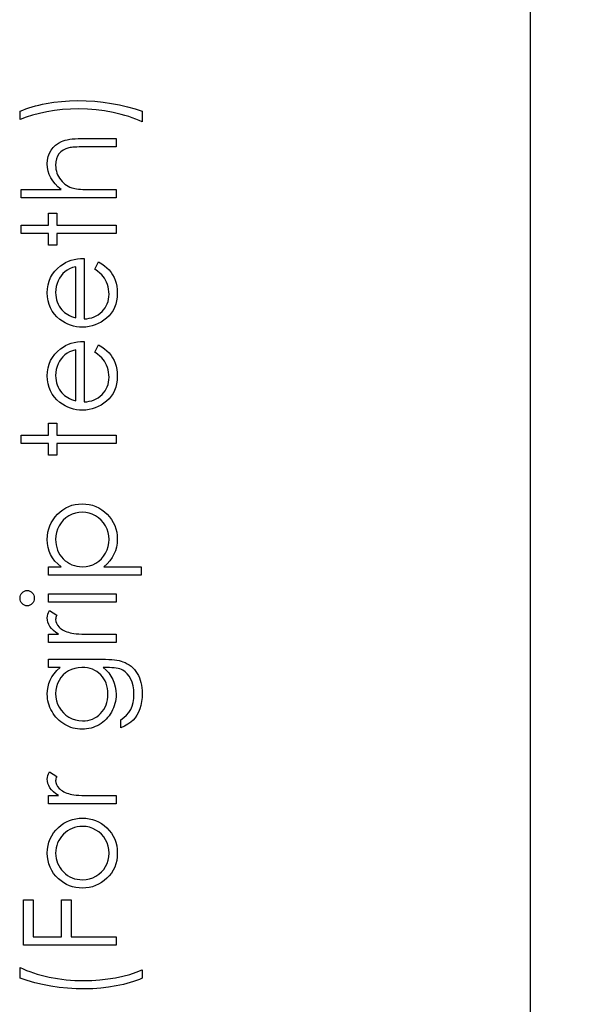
# Model space of a CAD drawing. Header units: inches. Extents: x -122 to 123, y -201 to 75.
# Tile 144 of 191: x -11.003 to -10.25, y 59.423 to 60.754. Entities that reach past the tile are written whole.
import ezdxf

# ---------------------------------------------------------------- set-up
doc = ezdxf.new("R2010")
doc.units = ezdxf.units.IN
doc.header["$MEASUREMENT"] = 0
doc.header["$PDSIZE"] = -1
doc.layers.add('DIMENSIONS', color=171, linetype='Continuous')
doc.layers.add('STATION_LINES', color=231, linetype='Continuous')
doc.styles.add('SLDTEXTSTYLE0', font='TXT', dxfattribs={"width": 0.75})
doc.dimstyles.new('SLDDIMSTYLE3', dxfattribs={"dimtxt": 0.125, "dimasz": 0.13, "dimexe": 0, "dimexo": 0.0625, "dimgap": 0.03125, "dimtad": 0, "dimtih": 1, "dimtoh": 1, "dimdec": 4, "dimrnd": 1e-09, "dimzin": 12, "dimdsep": 46, "dimtxsty": 'SLDTEXTSTYLE0', "dimsah": 1, "dimcen": 0.09, "dimadec": 0, "dimazin": 3, "dimtfac": 1, "dimtdec": 4, "dimtofl": 0, "dimtmove": 0, "dimatfit": 3, "dimfxl": 1, "dimfrac": 2, "dimtolj": 1, "dimtzin": 12, "dimarcsym": 0})

# ---------------------------------------------------------------- blocks, each defined once
blk = doc.blocks.new('_D_4')
at = {"layer": 'Defpoints', "color": 0}
for p in [(-44.7441, 62.6287), (-4.7428, 62.2104), (-44.7441, 58.2595), (-44.7441, 58.2595)]:
    blk.add_point(p, dxfattribs=at)
at = {"layer": 'DIMENSIONS', "color": 0, "lineweight": -2}
for p, q in [((-44.7441, 62.5662), (-44.7441, 58.2595)), ((-4.7428, 62.1479), (-4.7428, 58.2595)), ((-44.6141, 58.2595), (-24.2752, 58.2595)), ((-4.8728, 58.2595), (-23.6034, 58.2595))]:
    blk.add_line(p, q, dxfattribs=at)
at = {"layer": 'DIMENSIONS', "color": 0}
for points in [[(-44.6141, 58.2811), (-44.6141, 58.2378), (-44.7441, 58.2595)], [(-4.8728, 58.2378), (-4.8728, 58.2811), (-4.7428, 58.2595)]]:
    blk.add_solid(points, dxfattribs=at)
at = {"layer": 'DIMENSIONS', "color": 0, "insert": (-23.9393, 58.322), "char_height": 0.125, "attachment_point": 2, "style": 'SLDTEXTSTYLE0'}
blk.add_mtext('\\A1;(40.0013)', dxfattribs=at)

msp = doc.modelspace()

# ---------------------------------------------------------------- linework, layer by layer
at = {"color": 7, "linetype": 'Continuous', "flags": 128}
for points in [[(-10.83734, 60.63007), (-10.83734, 60.61564), (-10.83734, 60.61564), (-10.84165, 60.61762), (-10.84615, 60.61947), (-10.85081, 60.62125), (-10.85564, 60.62291), (-10.86068, 60.62446), (-10.86589, 60.62591), (-10.87124, 60.62724), (-10.8768, 60.62849), (-10.88817, 60.63059), (-10.89969, 60.63207), (-10.91143, 60.63297), (-10.92333, 60.63327), (-10.92333, 60.63327), (-10.93432, 60.63302), (-10.94514, 60.63232), (-10.95573, 60.63109), (-10.96615, 60.62942), (-10.97614, 60.62731), (-10.9855, 60.62486), (-10.99427, 60.62203), (-11.0024, 60.61885), (-11.0024, 60.61885), (-11.0024, 60.63007), (-11.0024, 60.63007), (-10.99857, 60.63169), (-10.99459, 60.63322), (-10.99044, 60.63467), (-10.9861, 60.63605), (-10.9816, 60.63733), (-10.97694, 60.63851), (-10.97211, 60.63961), (-10.96712, 60.64061), (-10.95686, 60.64231), (-10.94639, 60.64351), (-10.9357, 60.64424), (-10.92483, 60.64449), (-10.92483, 60.64449), (-10.91311, 60.64426), (-10.90154, 60.64356), (-10.89012, 60.64241), (-10.87886, 60.64078), (-10.86786, 60.63873), (-10.85727, 60.63628), (-10.84711, 60.63337), (-10.83734, 60.63007)], [(-11.0008, 60.51308), (-11.0008, 60.5243), (-11.0008, 60.5243), (-10.94669, 60.5243), (-10.94669, 60.5243), (-10.95112, 60.528), (-10.95495, 60.53191), (-10.95821, 60.53597), (-10.96086, 60.54022), (-10.96292, 60.54466), (-10.96437, 60.54929), (-10.96524, 60.55407), (-10.96555, 60.55905), (-10.96555, 60.55905), (-10.96522, 60.56411), (-10.96424, 60.56887), (-10.96264, 60.57333), (-10.96039, 60.57748), (-10.95758, 60.58124), (-10.95433, 60.58449), (-10.95065, 60.5872), (-10.94651, 60.58938), (-10.94419, 60.59028), (-10.94153, 60.59105), (-10.9386, 60.59171), (-10.93535, 60.59226), (-10.93177, 60.59266), (-10.92791, 60.59296), (-10.92373, 60.59316), (-10.91925, 60.59321), (-10.91925, 60.59321), (-10.8726, 60.59321), (-10.8726, 60.59321), (-10.8726, 60.58199), (-10.8726, 60.58199), (-10.91557, 60.58199), (-10.91557, 60.58199), (-10.9193, 60.58196), (-10.9227, 60.58191), (-10.92578, 60.58181), (-10.92854, 60.58166), (-10.93099, 60.58149), (-10.93309, 60.58126), (-10.9349, 60.58099), (-10.93635, 60.58069), (-10.93635, 60.58069), (-10.94056, 60.57934), (-10.94419, 60.57753), (-10.94729, 60.57528), (-10.94982, 60.57255), (-10.9518, 60.56937), (-10.9532, 60.56574), (-10.95405, 60.56163), (-10.95433, 60.55707), (-10.95433, 60.55707), (-10.95423, 60.55437), (-10.9539, 60.55174), (-10.95335, 60.54916), (-10.95257, 60.54668), (-10.9516, 60.54425), (-10.95042, 60.54193), (-10.94899, 60.53965), (-10.94737, 60.53744), (-10.94556, 60.53537), (-10.94369, 60.53349), (-10.94168, 60.53178), (-10.93958, 60.53026), (-10.93738, 60.52893), (-10.93507, 60.52778), (-10.93264, 60.5268), (-10.93014, 60.52603), (-10.93014, 60.52603), (-10.92831, 60.52562), (-10.92613, 60.52527), (-10.9236, 60.52497), (-10.9207, 60.52472), (-10.91747, 60.52455), (-10.91386, 60.5244), (-10.90993, 60.52432), (-10.90562, 60.5243), (-10.90562, 60.5243), (-10.8726, 60.5243), (-10.8726, 60.5243), (-10.8726, 60.51308), (-10.8726, 60.51308), (-11.0008, 60.51308)], [(-11.0008, 60.465), (-11.0008, 60.47622), (-11.0008, 60.47622), (-10.96394, 60.47622), (-10.96394, 60.47622), (-10.96394, 60.49225), (-10.96394, 60.49225), (-10.95272, 60.49225), (-10.95272, 60.49225), (-10.95272, 60.47622), (-10.95272, 60.47622), (-10.8726, 60.47622), (-10.8726, 60.47622), (-10.8726, 60.465), (-10.8726, 60.465), (-10.95272, 60.465), (-10.95272, 60.465), (-10.95272, 60.44898), (-10.95272, 60.44898), (-10.96394, 60.44898), (-10.96394, 60.44898), (-10.96394, 60.465), (-10.96394, 60.465), (-11.0008, 60.465)], [(-10.90144, 60.41658), (-10.89621, 60.42654), (-10.89621, 60.42654), (-10.89203, 60.42409), (-10.88827, 60.42146), (-10.88494, 60.41865), (-10.88204, 60.41565), (-10.87948, 60.41247), (-10.87728, 60.40911), (-10.87538, 60.40553), (-10.87382, 60.40178), (-10.8726, 60.3978), (-10.8717, 60.39356), (-10.87117, 60.38908), (-10.87099, 60.38435), (-10.87099, 60.38435), (-10.87122, 60.37909), (-10.8719, 60.37413), (-10.87302, 60.36947), (-10.8746, 60.36509), (-10.87663, 60.36104), (-10.87911, 60.35726), (-10.88204, 60.35375), (-10.88542, 60.35057), (-10.88907, 60.34771), (-10.89285, 60.34524), (-10.89676, 60.34316), (-10.90077, 60.34145), (-10.90492, 60.3401), (-10.90916, 60.33915), (-10.91354, 60.3386), (-10.91802, 60.3384), (-10.91802, 60.3384), (-10.92223, 60.33858), (-10.92633, 60.33905), (-10.93031, 60.33988), (-10.9342, 60.34103), (-10.93795, 60.34251), (-10.94158, 60.34431), (-10.94511, 60.34646), (-10.94852, 60.34892), (-10.94852, 60.34892), (-10.9525, 60.3524), (-10.95595, 60.35615), (-10.95888, 60.36018), (-10.96129, 60.36452), (-10.96314, 60.36912), (-10.96447, 60.37401), (-10.96527, 60.37917), (-10.96555, 60.38462), (-10.96555, 60.38462), (-10.96527, 60.39023), (-10.96442, 60.39557), (-10.96302, 60.4006), (-10.96104, 60.40533), (-10.95853, 60.40979), (-10.95543, 60.41395), (-10.95177, 60.41783), (-10.94757, 60.42141), (-10.94757, 60.42141), (-10.94429, 60.42371), (-10.94083, 60.42569), (-10.93715, 60.42739), (-10.93329, 60.42877), (-10.92924, 60.42987), (-10.92498, 60.43067), (-10.92052, 60.43115), (-10.91587, 60.43135), (-10.91587, 60.43135), (-10.91587, 60.34962), (-10.91587, 60.34962), (-10.91226, 60.34984), (-10.9088, 60.35034), (-10.90552, 60.35115), (-10.90242, 60.35225), (-10.89949, 60.3536), (-10.89671, 60.35525), (-10.89411, 60.35721), (-10.89165, 60.35943), (-10.88945, 60.36189), (-10.88752, 60.36447), (-10.88589, 60.3672), (-10.88457, 60.37008), (-10.88354, 60.37308), (-10.88281, 60.37624), (-10.88236, 60.37952), (-10.88221, 60.38295), (-10.88221, 60.38295), (-10.88234, 60.3863), (-10.88274, 60.38958), (-10.88341, 60.39284), (-10.88437, 60.39604), (-10.88552, 60.39912), (-10.88684, 60.40195), (-10.88835, 60.40453), (-10.89002, 60.40688), (-10.89205, 60.40916), (-10.89463, 60.41154), (-10.89776, 60.41402), (-10.90144, 60.41658)], [(-10.92708, 60.42013), (-10.93152, 60.4188), (-10.93545, 60.41718), (-10.93895, 60.4153), (-10.94196, 60.41314), (-10.94461, 60.41069), (-10.94697, 60.40784), (-10.94909, 60.40463), (-10.95092, 60.40105), (-10.9524, 60.39724), (-10.95348, 60.39331), (-10.9541, 60.38931), (-10.95433, 60.3852), (-10.95433, 60.3852), (-10.9542, 60.38184), (-10.9538, 60.37859), (-10.95313, 60.37546), (-10.95217, 60.37248), (-10.95097, 60.36957), (-10.94952, 60.36682), (-10.94777, 60.36419), (-10.94576, 60.36166), (-10.94576, 60.36166), (-10.94411, 60.35991), (-10.94226, 60.35828), (-10.94023, 60.35675), (-10.93798, 60.35535), (-10.93555, 60.35405), (-10.93292, 60.35285), (-10.93011, 60.35177), (-10.92708, 60.35079), (-10.92708, 60.35079), (-10.92708, 60.42013)], [(-10.90144, 60.3044), (-10.89621, 60.31436), (-10.89621, 60.31436), (-10.89203, 60.31191), (-10.88827, 60.30928), (-10.88494, 60.30647), (-10.88204, 60.30347), (-10.87948, 60.30029), (-10.87728, 60.29693), (-10.87538, 60.29335), (-10.87382, 60.2896), (-10.8726, 60.28562), (-10.8717, 60.28138), (-10.87117, 60.2769), (-10.87099, 60.27217), (-10.87099, 60.27217), (-10.87122, 60.26691), (-10.8719, 60.26195), (-10.87302, 60.2573), (-10.8746, 60.25291), (-10.87663, 60.24886), (-10.87911, 60.24508), (-10.88204, 60.24157), (-10.88542, 60.23839), (-10.88907, 60.23554), (-10.89285, 60.23306), (-10.89676, 60.23098), (-10.90077, 60.22928), (-10.90492, 60.22792), (-10.90916, 60.22697), (-10.91354, 60.22642), (-10.91802, 60.22622), (-10.91802, 60.22622), (-10.92223, 60.2264), (-10.92633, 60.22687), (-10.93031, 60.2277), (-10.9342, 60.22885), (-10.93795, 60.23033), (-10.94158, 60.23213), (-10.94511, 60.23428), (-10.94852, 60.23674), (-10.94852, 60.23674), (-10.9525, 60.24022), (-10.95595, 60.24397), (-10.95888, 60.24801), (-10.96129, 60.25234), (-10.96314, 60.25694), (-10.96447, 60.26183), (-10.96527, 60.26699), (-10.96555, 60.27244), (-10.96555, 60.27244), (-10.96527, 60.27805), (-10.96442, 60.28339), (-10.96302, 60.28842), (-10.96104, 60.29315), (-10.95853, 60.29761), (-10.95543, 60.30177), (-10.95177, 60.30565), (-10.94757, 60.30923), (-10.94757, 60.30923), (-10.94429, 60.31153), (-10.94083, 60.31351), (-10.93715, 60.31521), (-10.93329, 60.31659), (-10.92924, 60.31769), (-10.92498, 60.31849), (-10.92052, 60.31897), (-10.91587, 60.31917), (-10.91587, 60.31917), (-10.91587, 60.23744), (-10.91587, 60.23744), (-10.91226, 60.23766), (-10.9088, 60.23816), (-10.90552, 60.23897), (-10.90242, 60.24007), (-10.89949, 60.24142), (-10.89671, 60.24307), (-10.89411, 60.24503), (-10.89165, 60.24725), (-10.88945, 60.24971), (-10.88752, 60.25229), (-10.88589, 60.25502), (-10.88457, 60.2579), (-10.88354, 60.2609), (-10.88281, 60.26406), (-10.88236, 60.26734), (-10.88221, 60.27077), (-10.88221, 60.27077), (-10.88234, 60.27412), (-10.88274, 60.2774), (-10.88341, 60.28066), (-10.88437, 60.28386), (-10.88552, 60.28694), (-10.88684, 60.28977), (-10.88835, 60.29235), (-10.89002, 60.29471), (-10.89205, 60.29698), (-10.89463, 60.29936), (-10.89776, 60.30184), (-10.90144, 60.3044)], [(-10.92708, 60.30795), (-10.93152, 60.30662), (-10.93545, 60.305), (-10.93895, 60.30312), (-10.94196, 60.30097), (-10.94461, 60.29851), (-10.94697, 60.29566), (-10.94909, 60.29245), (-10.95092, 60.28887), (-10.9524, 60.28506), (-10.95348, 60.28113), (-10.9541, 60.27713), (-10.95433, 60.27302), (-10.95433, 60.27302), (-10.9542, 60.26967), (-10.9538, 60.26641), (-10.95313, 60.26328), (-10.95217, 60.2603), (-10.95097, 60.2574), (-10.94952, 60.25464), (-10.94777, 60.25201), (-10.94576, 60.24948), (-10.94576, 60.24948), (-10.94411, 60.24773), (-10.94226, 60.2461), (-10.94023, 60.24457), (-10.93798, 60.24317), (-10.93555, 60.24187), (-10.93292, 60.24067), (-10.93011, 60.23959), (-10.92708, 60.23862), (-10.92708, 60.23862), (-10.92708, 60.30795)], [(-11.0008, 60.18135), (-11.0008, 60.19257), (-11.0008, 60.19257), (-10.96394, 60.19257), (-10.96394, 60.19257), (-10.96394, 60.20859), (-10.96394, 60.20859), (-10.95272, 60.20859), (-10.95272, 60.20859), (-10.95272, 60.19257), (-10.95272, 60.19257), (-10.8726, 60.19257), (-10.8726, 60.19257), (-10.8726, 60.18135), (-10.8726, 60.18135), (-10.95272, 60.18135), (-10.95272, 60.18135), (-10.95272, 60.16532), (-10.95272, 60.16532), (-10.96394, 60.16532), (-10.96394, 60.16532), (-10.96394, 60.18135), (-10.96394, 60.18135), (-11.0008, 60.18135)], [(-10.96394, 60.00346), (-10.96394, 60.01468), (-10.96394, 60.01468), (-10.94704, 60.01468), (-10.94704, 60.01468), (-10.95152, 60.01836), (-10.95538, 60.02229), (-10.95856, 60.0265), (-10.96111, 60.03098), (-10.96304, 60.03574), (-10.96444, 60.04075), (-10.96527, 60.04603), (-10.96555, 60.05159), (-10.96555, 60.05159), (-10.96532, 60.05645), (-10.96469, 60.06116), (-10.96362, 60.06566), (-10.96209, 60.07), (-10.96016, 60.07415), (-10.95778, 60.07811), (-10.95498, 60.08191), (-10.95175, 60.08552), (-10.94822, 60.08883), (-10.94449, 60.09168), (-10.94061, 60.09411), (-10.93655, 60.09609), (-10.93229, 60.09764), (-10.92789, 60.09874), (-10.92328, 60.09939), (-10.91852, 60.09962), (-10.91852, 60.09962), (-10.91366, 60.09939), (-10.90898, 60.09874), (-10.9045, 60.09766), (-10.90019, 60.09614), (-10.89606, 60.09416), (-10.89213, 60.09176), (-10.8884, 60.08893), (-10.88484, 60.08565), (-10.88159, 60.08206), (-10.87878, 60.07831), (-10.8764, 60.07435), (-10.87445, 60.07025), (-10.87295, 60.06594), (-10.87187, 60.06146), (-10.87122, 60.05677), (-10.87099, 60.05194), (-10.87099, 60.05194), (-10.87127, 60.04651), (-10.87212, 60.04127), (-10.87355, 60.03629), (-10.87555, 60.03151), (-10.87811, 60.02698), (-10.88124, 60.02264), (-10.88492, 60.01856), (-10.88915, 60.01468), (-10.88915, 60.01468), (-10.83894, 60.01468), (-10.83894, 60.01468), (-10.83894, 60.00346), (-10.83894, 60.00346), (-10.96394, 60.00346)], [(-10.95433, 60.05149), (-10.95418, 60.04768), (-10.95368, 60.04403), (-10.95288, 60.04052), (-10.95172, 60.03717), (-10.95027, 60.03396), (-10.94849, 60.03093), (-10.94636, 60.02803), (-10.94394, 60.0253), (-10.94126, 60.02282), (-10.93843, 60.02067), (-10.93542, 60.01884), (-10.93227, 60.01734), (-10.92896, 60.01618), (-10.92548, 60.01536), (-10.92185, 60.01486), (-10.91807, 60.01468), (-10.91807, 60.01468), (-10.91311, 60.01498), (-10.90843, 60.01586), (-10.904, 60.01734), (-10.89982, 60.01941), (-10.89596, 60.02204), (-10.89255, 60.0252), (-10.88955, 60.02885), (-10.88697, 60.03301), (-10.88489, 60.03749), (-10.88339, 60.0421), (-10.88251, 60.04681), (-10.88221, 60.05167), (-10.88221, 60.05167), (-10.88251, 60.05642), (-10.88341, 60.06103), (-10.88489, 60.06551), (-10.88699, 60.06982), (-10.88962, 60.07385), (-10.89273, 60.07746), (-10.89633, 60.08061), (-10.90039, 60.08334), (-10.90475, 60.08555), (-10.90918, 60.08715), (-10.91374, 60.08807), (-10.91839, 60.0884), (-10.91839, 60.0884), (-10.92308, 60.0881), (-10.92763, 60.08715), (-10.93209, 60.0856), (-10.9364, 60.08339), (-10.94041, 60.08069), (-10.94396, 60.07753), (-10.94702, 60.07395), (-10.94962, 60.06995), (-10.95167, 60.06561), (-10.95315, 60.06111), (-10.95403, 60.0564), (-10.95433, 60.05149)], [(-11.0024, 59.97216), (-11.00223, 59.97424), (-11.0017, 59.97617), (-11.0008, 59.97795), (-10.99957, 59.97955), (-10.9981, 59.9809), (-10.99644, 59.98185), (-10.99467, 59.98243), (-10.99274, 59.98263), (-10.99274, 59.98263), (-10.99086, 59.98243), (-10.98911, 59.98185), (-10.98748, 59.9809), (-10.986, 59.97955), (-10.98478, 59.97795), (-10.98387, 59.97617), (-10.98335, 59.97424), (-10.98317, 59.97216), (-10.98317, 59.97216), (-10.98335, 59.97011), (-10.98387, 59.96823), (-10.98478, 59.96645), (-10.986, 59.96485), (-10.98748, 59.96353), (-10.98911, 59.96257), (-10.99086, 59.962), (-10.99274, 59.9618), (-10.99274, 59.9618), (-10.99467, 59.962), (-10.99644, 59.96257), (-10.9981, 59.96353), (-10.99957, 59.96485), (-11.0008, 59.96645), (-11.0017, 59.96823), (-11.00223, 59.97011), (-11.0024, 59.97216)], [(-10.96394, 59.96661), (-10.96394, 59.97782), (-10.96394, 59.97782), (-10.8726, 59.97782), (-10.8726, 59.97782), (-10.8726, 59.96661), (-10.8726, 59.96661), (-10.96394, 59.96661)], [(-10.96394, 59.91212), (-10.96394, 59.92334), (-10.96394, 59.92334), (-10.9505, 59.92334), (-10.9505, 59.92334), (-10.9542, 59.92589), (-10.95736, 59.92852), (-10.95996, 59.9312), (-10.96201, 59.93395), (-10.96357, 59.93678), (-10.96467, 59.93969), (-10.96532, 59.94262), (-10.96555, 59.94562), (-10.96555, 59.94562), (-10.96534, 59.94795), (-10.96477, 59.95035), (-10.96379, 59.95283), (-10.96242, 59.95539), (-10.96242, 59.95539), (-10.9527, 59.94923), (-10.9527, 59.94923), (-10.9534, 59.9476), (-10.95393, 59.9461), (-10.95423, 59.94472), (-10.95433, 59.94349), (-10.95433, 59.94349), (-10.95403, 59.94081), (-10.95313, 59.93816), (-10.95165, 59.93558), (-10.94954, 59.93303), (-10.94827, 59.9318), (-10.94682, 59.93065), (-10.94519, 59.9296), (-10.94341, 59.92859), (-10.94148, 59.92767), (-10.93935, 59.92682), (-10.93707, 59.92604), (-10.93465, 59.92534), (-10.93465, 59.92534), (-10.93247, 59.92486), (-10.92976, 59.92446), (-10.92661, 59.92411), (-10.92293, 59.92384), (-10.91877, 59.92361), (-10.91409, 59.92346), (-10.90895, 59.92336), (-10.9033, 59.92334), (-10.9033, 59.92334), (-10.8726, 59.92334), (-10.8726, 59.92334), (-10.8726, 59.91212), (-10.8726, 59.91212), (-10.96394, 59.91212)], [(-10.96394, 59.87846), (-10.96394, 59.88968), (-10.96394, 59.88968), (-10.89145, 59.88968), (-10.89145, 59.88968), (-10.88682, 59.88963), (-10.88251, 59.88948), (-10.87853, 59.88921), (-10.87488, 59.88886), (-10.87152, 59.88838), (-10.86852, 59.8878), (-10.86581, 59.88713), (-10.86343, 59.88635), (-10.86343, 59.88635), (-10.86038, 59.8851), (-10.85752, 59.88365), (-10.85484, 59.88199), (-10.85234, 59.88012), (-10.85001, 59.87801), (-10.84786, 59.87573), (-10.8459, 59.87323), (-10.84413, 59.8705), (-10.84252, 59.86762), (-10.84115, 59.86459), (-10.83999, 59.86141), (-10.83904, 59.85808), (-10.83829, 59.85463), (-10.83777, 59.85102), (-10.83744, 59.84726), (-10.83734, 59.84338), (-10.83734, 59.84338), (-10.83754, 59.83772), (-10.83817, 59.83237), (-10.83922, 59.82728), (-10.8407, 59.8225), (-10.84252, 59.81809), (-10.84463, 59.81411), (-10.84701, 59.81058), (-10.84968, 59.80745), (-10.85284, 59.8046), (-10.85662, 59.80187), (-10.86108, 59.79924), (-10.86619, 59.79673), (-10.86619, 59.79673), (-10.86619, 59.80795), (-10.86619, 59.80795), (-10.86198, 59.81078), (-10.85837, 59.81401), (-10.85534, 59.81762), (-10.85289, 59.8216), (-10.85099, 59.82603), (-10.84963, 59.83096), (-10.84883, 59.83637), (-10.84856, 59.84231), (-10.84856, 59.84231), (-10.84883, 59.84817), (-10.84963, 59.85355), (-10.85099, 59.85846), (-10.85289, 59.86289), (-10.85519, 59.8668), (-10.85775, 59.8701), (-10.8606, 59.87278), (-10.86373, 59.87488), (-10.86551, 59.87573), (-10.86754, 59.87646), (-10.86984, 59.87706), (-10.8724, 59.87756), (-10.87525, 59.87796), (-10.87836, 59.87824), (-10.88174, 59.87841), (-10.88537, 59.87846), (-10.88537, 59.87846), (-10.8901, 59.87846), (-10.8901, 59.87846), (-10.88612, 59.87496), (-10.88261, 59.8711), (-10.87963, 59.86687), (-10.87713, 59.86226), (-10.87515, 59.85741), (-10.87372, 59.8524), (-10.87287, 59.84726), (-10.8726, 59.84196), (-10.8726, 59.84196), (-10.8727, 59.83883), (-10.87297, 59.83575), (-10.87347, 59.83272), (-10.87415, 59.82974), (-10.87503, 59.82681), (-10.87608, 59.82393), (-10.87735, 59.82107), (-10.87881, 59.81829), (-10.88043, 59.81561), (-10.88219, 59.81308), (-10.88406, 59.81071), (-10.88609, 59.80848), (-10.88825, 59.80642), (-10.89053, 59.80452), (-10.89295, 59.80277), (-10.89551, 59.80117), (-10.89816, 59.79976), (-10.90089, 59.79854), (-10.90367, 59.79748), (-10.90653, 59.79663), (-10.90943, 59.79598), (-10.91241, 59.79551), (-10.91547, 59.79523), (-10.91857, 59.79513), (-10.91857, 59.79513), (-10.92168, 59.79523), (-10.92476, 59.79553), (-10.92776, 59.79601), (-10.93071, 59.79671), (-10.93362, 59.79758), (-10.93647, 59.79866), (-10.93925, 59.79994), (-10.94201, 59.80142), (-10.94466, 59.80307), (-10.94717, 59.80487), (-10.94952, 59.80682), (-10.95175, 59.80893), (-10.95383, 59.81118), (-10.95575, 59.81359), (-10.95756, 59.81614), (-10.95921, 59.81884), (-10.96069, 59.82165), (-10.96199, 59.82448), (-10.96307, 59.82736), (-10.96397, 59.83026), (-10.96464, 59.83322), (-10.96514, 59.83622), (-10.96545, 59.83925), (-10.96555, 59.84231), (-10.96555, 59.84231), (-10.96529, 59.84734), (-10.96457, 59.8522), (-10.96337, 59.85688), (-10.96166, 59.86139), (-10.95936, 59.86577), (-10.95631, 59.8701), (-10.9525, 59.87431), (-10.94797, 59.87846), (-10.94797, 59.87846), (-10.96394, 59.87846)], [(-10.95433, 59.84321), (-10.95403, 59.8383), (-10.95313, 59.83357), (-10.95165, 59.82904), (-10.94957, 59.82465), (-10.94694, 59.8206), (-10.94386, 59.81702), (-10.94033, 59.81389), (-10.93635, 59.81121), (-10.93204, 59.80908), (-10.92756, 59.80758), (-10.92293, 59.80665), (-10.91812, 59.80635), (-10.91812, 59.80635), (-10.91449, 59.8065), (-10.91101, 59.80697), (-10.90768, 59.80778), (-10.90452, 59.80888), (-10.90154, 59.81028), (-10.89871, 59.81201), (-10.89603, 59.81406), (-10.89353, 59.81641), (-10.89125, 59.81902), (-10.88927, 59.82182), (-10.88762, 59.82483), (-10.88624, 59.82798), (-10.88519, 59.83134), (-10.88442, 59.83489), (-10.88396, 59.83863), (-10.88381, 59.84253), (-10.88381, 59.84253), (-10.88396, 59.84649), (-10.88442, 59.85024), (-10.88517, 59.8538), (-10.88622, 59.85716), (-10.88757, 59.86031), (-10.88925, 59.86326), (-10.8912, 59.86604), (-10.89345, 59.8686), (-10.89596, 59.8709), (-10.89866, 59.87291), (-10.90154, 59.87461), (-10.9046, 59.87601), (-10.90785, 59.87709), (-10.91131, 59.87784), (-10.91494, 59.87831), (-10.91877, 59.87846), (-10.91877, 59.87846), (-10.92375, 59.87819), (-10.92844, 59.87734), (-10.93287, 59.87591), (-10.93702, 59.87393), (-10.94083, 59.87143), (-10.94419, 59.86845), (-10.94717, 59.86502), (-10.94969, 59.86109), (-10.95172, 59.85685), (-10.95318, 59.85247), (-10.95403, 59.84792), (-10.95433, 59.84321)], [(-10.96394, 59.69417), (-10.96394, 59.70539), (-10.96394, 59.70539), (-10.9505, 59.70539), (-10.9505, 59.70539), (-10.9542, 59.70794), (-10.95736, 59.71057), (-10.95996, 59.71325), (-10.96201, 59.716), (-10.96357, 59.71883), (-10.96467, 59.72174), (-10.96532, 59.72467), (-10.96555, 59.72767), (-10.96555, 59.72767), (-10.96534, 59.73), (-10.96477, 59.73241), (-10.96379, 59.73488), (-10.96242, 59.73744), (-10.96242, 59.73744), (-10.9527, 59.73128), (-10.9527, 59.73128), (-10.9534, 59.72965), (-10.95393, 59.72815), (-10.95423, 59.72677), (-10.95433, 59.72554), (-10.95433, 59.72554), (-10.95403, 59.72287), (-10.95313, 59.72021), (-10.95165, 59.71763), (-10.94954, 59.71508), (-10.94827, 59.71385), (-10.94682, 59.7127), (-10.94519, 59.71165), (-10.94341, 59.71065), (-10.94148, 59.70972), (-10.93935, 59.70887), (-10.93707, 59.70809), (-10.93465, 59.70739), (-10.93465, 59.70739), (-10.93247, 59.70691), (-10.92976, 59.70651), (-10.92661, 59.70616), (-10.92293, 59.70589), (-10.91877, 59.70566), (-10.91409, 59.70551), (-10.90895, 59.70541), (-10.9033, 59.70539), (-10.9033, 59.70539), (-10.8726, 59.70539), (-10.8726, 59.70539), (-10.8726, 59.69417), (-10.8726, 59.69417), (-10.96394, 59.69417)], [(-10.96554, 59.62771), (-10.96532, 59.63285), (-10.96459, 59.63773), (-10.96342, 59.64241), (-10.96179, 59.64687), (-10.95966, 59.65108), (-10.95708, 59.65508), (-10.95403, 59.65886), (-10.9505, 59.66242), (-10.9505, 59.66242), (-10.94699, 59.66535), (-10.94331, 59.6679), (-10.9395, 59.67006), (-10.93552, 59.67181), (-10.93137, 59.67319), (-10.92708, 59.67416), (-10.92263, 59.67474), (-10.91802, 59.67494), (-10.91802, 59.67494), (-10.91339, 59.67474), (-10.9089, 59.67411), (-10.90457, 59.67309), (-10.90037, 59.67163), (-10.89633, 59.66978), (-10.89243, 59.6675), (-10.8887, 59.66482), (-10.88509, 59.66172), (-10.88179, 59.65829), (-10.87893, 59.65463), (-10.8765, 59.65075), (-10.87452, 59.64662), (-10.87297, 59.64224), (-10.87187, 59.63763), (-10.87122, 59.6328), (-10.87099, 59.62771), (-10.87099, 59.62771), (-10.87122, 59.6226), (-10.87187, 59.61775), (-10.87297, 59.61314), (-10.87452, 59.60876), (-10.8765, 59.6046), (-10.87893, 59.60069), (-10.88179, 59.59704), (-10.88509, 59.59361), (-10.8887, 59.5905), (-10.89243, 59.58782), (-10.89633, 59.58555), (-10.90037, 59.58369), (-10.90457, 59.58224), (-10.9089, 59.58121), (-10.91339, 59.58059), (-10.91802, 59.58039), (-10.91802, 59.58039), (-10.9226, 59.58059), (-10.92706, 59.58116), (-10.93134, 59.58214), (-10.93545, 59.58352), (-10.93943, 59.58527), (-10.94326, 59.58742), (-10.94692, 59.58998), (-10.95042, 59.59291), (-10.95042, 59.59291), (-10.95398, 59.59646), (-10.95703, 59.60024), (-10.95964, 59.60425), (-10.96176, 59.60851), (-10.96342, 59.61296), (-10.96459, 59.61765), (-10.96532, 59.62258), (-10.96555, 59.62771)], [(-10.95433, 59.62766), (-10.95415, 59.62403), (-10.95365, 59.62053), (-10.95282, 59.61715), (-10.95167, 59.61392), (-10.95017, 59.61079), (-10.94834, 59.60781), (-10.94619, 59.60495), (-10.94369, 59.60222), (-10.94096, 59.59974), (-10.93808, 59.59759), (-10.93507, 59.59576), (-10.93192, 59.59426), (-10.92864, 59.59311), (-10.92521, 59.59228), (-10.92165, 59.59178), (-10.91794, 59.59161), (-10.91794, 59.59161), (-10.91316, 59.59191), (-10.90853, 59.59281), (-10.90407, 59.59433), (-10.89979, 59.59644), (-10.89583, 59.59907), (-10.89233, 59.60215), (-10.88932, 59.60563), (-10.88679, 59.60953), (-10.88479, 59.61377), (-10.88336, 59.6182), (-10.88249, 59.62283), (-10.88221, 59.62766), (-10.88221, 59.62766), (-10.88249, 59.6325), (-10.88336, 59.63713), (-10.88479, 59.64154), (-10.88679, 59.64577), (-10.88932, 59.64967), (-10.89233, 59.65318), (-10.89583, 59.65623), (-10.89979, 59.65886), (-10.90407, 59.66099), (-10.90853, 59.66252), (-10.91316, 59.66342), (-10.91794, 59.66372), (-10.91794, 59.66372), (-10.92165, 59.66355), (-10.92521, 59.66304), (-10.92864, 59.66222), (-10.93192, 59.66107), (-10.93507, 59.65956), (-10.93808, 59.65771), (-10.94096, 59.65556), (-10.94369, 59.65305), (-10.94619, 59.65032), (-10.94834, 59.64747), (-10.95017, 59.64449), (-10.95167, 59.64138), (-10.95282, 59.63813), (-10.95365, 59.63477), (-10.95415, 59.63127), (-10.95433, 59.62766)], [(-10.99759, 59.50346), (-10.9976, 59.56436), (-10.9976, 59.56436), (-10.98478, 59.56436), (-10.98478, 59.56436), (-10.98478, 59.51468), (-10.98478, 59.51468), (-10.94631, 59.51468), (-10.94631, 59.51468), (-10.94631, 59.56436), (-10.94631, 59.56436), (-10.93349, 59.56436), (-10.93349, 59.56436), (-10.93349, 59.51468), (-10.93349, 59.51468), (-10.8726, 59.51468), (-10.8726, 59.51468), (-10.8726, 59.50346), (-10.8726, 59.50346), (-10.9976, 59.50346)], [(-11.0024, 59.45859), (-11.0024, 59.47302), (-11.0024, 59.47302), (-10.9981, 59.47106), (-10.99359, 59.46921), (-10.98893, 59.46746), (-10.9841, 59.46583), (-10.97907, 59.46425), (-10.97388, 59.4628), (-10.9685, 59.46145), (-10.96297, 59.46019), (-10.9516, 59.45809), (-10.94005, 59.45659), (-10.92831, 59.45569), (-10.91642, 59.45539), (-10.91642, 59.45539), (-10.9054, 59.45564), (-10.89461, 59.45634), (-10.88399, 59.45754), (-10.8736, 59.45922), (-10.86361, 59.46132), (-10.85422, 59.4638), (-10.84548, 59.46663), (-10.83734, 59.46981), (-10.83734, 59.46981), (-10.83734, 59.45859), (-10.83734, 59.45859), (-10.84117, 59.45699), (-10.84515, 59.45546), (-10.84931, 59.45404), (-10.85364, 59.45268), (-10.85812, 59.45141), (-10.86278, 59.4502), (-10.86761, 59.4491), (-10.8726, 59.44808), (-10.88284, 59.44637), (-10.89328, 59.44515), (-10.90395, 59.44442), (-10.91481, 59.44417), (-10.91481, 59.44417), (-10.92656, 59.44439), (-10.93815, 59.4451), (-10.94959, 59.44625), (-10.96089, 59.44785), (-10.97188, 59.4499), (-10.98247, 59.45238), (-10.99264, 59.45529), (-11.0024, 59.45859)]]:
    msp.add_lwpolyline(points, dxfattribs=at)
at = {"layer": 'STATION_LINES'}
msp.add_line((-10.31283, 58.65316), (-10.31283, 64.17173), dxfattribs=at)

# ---------------------------------------------------------------- dimensions: what is measured, and where the dimension line sits
at = {"layer": 'DIMENSIONS'}
dim = msp.add_linear_dim(base=(-44.74409, 58.25945), p1=(-4.74283, 62.21037), p2=(-44.74409, 62.62869), text='(<>)', dimstyle='SLDDIMSTYLE3', dxfattribs=at)
dim.commit()
dim.dimension.update_dxf_attribs({"geometry": '_D_4', "text_midpoint": (-23.93931, 58.25945), "dimtype": 160})

doc.saveas('drawing.dxf')
